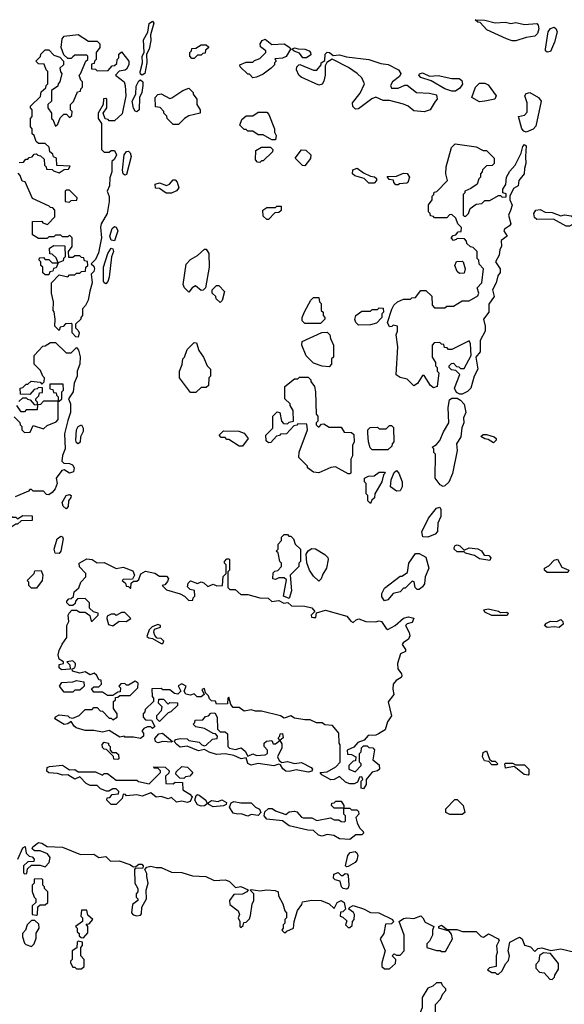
# Model space of a CAD drawing. Extents: x 2640764 to 2777785, y 718840 to 815082.
# Tile 75 of 148: x 2722757 to 2725905, y 772976 to 778665. Entities that reach past the tile are written whole.
import ezdxf

# ---------------------------------------------------------------- set-up
doc = ezdxf.new("R2010")
doc.units = 0

msp = doc.modelspace()

# ---------------------------------------------------------------- linework, layer by layer
at = {"layer": '0CON10XD'}
for points in [[(2723465, 778344), (2723455, 778350), (2723453.2, 778363.2), (2723467.5, 778415), (2723464.4, 778455), (2723476.2, 778475), (2723471.7, 778548.3), (2723497.7, 778592.3), (2723505, 778643.8), (2723525, 778656), (2723532.9, 778645), (2723512.3, 778577.7), (2723514.5, 778544.5), (2723505.6, 778495), (2723490, 778465), (2723492.5, 778415), (2723479.4, 778355), (2723465, 778344)], [(2725625, 778543.3), (2725603.6, 778543.6), (2725570, 778555), (2725456.4, 778606.4), (2725418.3, 778648.3), (2725405, 778650), (2725390, 778665), (2725445, 778662.5), (2725505, 778646.2), (2725565, 778651.2), (2725595, 778642.5), (2725625, 778648.8), (2725675, 778637.5), (2725745, 778642.5), (2725753.6, 778633.6), (2725757.7, 778612.3), (2725748.8, 778585), (2725735, 778570), (2725685, 778562.5), (2725625, 778543.3)], [(2725805, 778477.1), (2725795.8, 778485), (2725795.7, 778495), (2725811.1, 778595), (2725825.4, 778614.6), (2725845, 778621.1), (2725855.6, 778615), (2725862.5, 778595), (2725847.9, 778535), (2725825, 778480.6), (2725805, 778477.1)], [(2722755, 777840), (2722778.3, 777841.7), (2722791.7, 777858.3), (2722805, 777860), (2722811.7, 777868.3), (2722828.3, 777871.7), (2722841.7, 777888.3), (2722855, 777890), (2722861.7, 777881.7), (2722878.3, 777878.3), (2722898.3, 777858.3), (2722900, 777825), (2722910, 777815), (2722911.7, 777801.7), (2722945, 777800), (2722951.7, 777791.7), (2722985, 777780), (2723015, 777800), (2723038.3, 777801.7), (2723048.3, 777818.3), (2722971.7, 777821.7), (2722970, 777865), (2722951.7, 777871.7), (2722948.3, 777888.3), (2722931.7, 777901.7), (2722928.3, 777928.3), (2722905, 777950), (2722865, 777950), (2722851.7, 777961.7), (2722840, 777995), (2722830, 778005), (2722830, 778035), (2722820, 778045), (2722820, 778095), (2722830, 778105), (2722830, 778145), (2722820, 778155), (2722820, 778165), (2722878.3, 778221.7), (2722881.7, 778248.3), (2722908.3, 778271.7), (2722910, 778285), (2722920, 778295), (2722920, 778365), (2722910, 778375), (2722898.3, 778408.3), (2722865, 778410), (2722850, 778425), (2722878.3, 778451.7), (2722880, 778465), (2722905, 778490), (2722925, 778490), (2722955, 778460), (2722988.3, 778448.3), (2723010, 778425), (2723010, 778405), (2722990, 778385), (2722993, 778363), (2723000, 778355), (2722990, 778305), (2722980, 778295), (2722978.3, 778281.7), (2722940, 778255), (2722940, 778195), (2722920, 778175), (2722920, 778155), (2722940, 778125), (2722940, 778095), (2722948.3, 778088.3), (2722965, 778050), (2722978.3, 778061.7), (2722991.7, 778098.3), (2723011.7, 778118.3), (2723028.3, 778118.3), (2723045, 778100), (2723058.3, 778111.7), (2723060, 778135), (2723050, 778145), (2723050, 778175), (2723068.3, 778191.7), (2723091.7, 778248.3), (2723108.3, 778251.7), (2723110, 778265), (2723120, 778275), (2723120, 778305), (2723110, 778315), (2723100, 778345), (2723108.3, 778351.7), (2723140, 778425), (2723150, 778435), (2723150, 778455), (2723145, 778460), (2723075, 778460), (2723065, 778450), (2723055, 778440), (2723035, 778440), (2723011.7, 778461.7), (2722997.5, 778505), (2723002.5, 778555), (2723015, 778570), (2723095, 778580), (2723155, 778540), (2723205, 778540), (2723220, 778525), (2723220, 778505), (2723200, 778475), (2723200, 778435), (2723190, 778425), (2723188.3, 778411.7), (2723171.7, 778408.3), (2723171.7, 778381.7), (2723195, 778380), (2723205, 778370), (2723268.3, 778371.7), (2723291.7, 778398.3), (2723305, 778400), (2723318.3, 778411.7), (2723320, 778435), (2723330, 778445), (2723330, 778465), (2723345, 778480), (2723387.5, 778425), (2723387.5, 778405), (2723375, 778380), (2723367, 778373), (2723331.7, 778368.3), (2723310, 778345), (2723360, 778305), (2723367.5, 778285), (2723371.2, 778225), (2723348.8, 778121.2), (2723305, 778080), (2723275, 778080), (2723268.3, 778088.3), (2723251.7, 778091.7), (2723240, 778125), (2723260, 778155), (2723260, 778205), (2723255, 778210), (2723241.7, 778208.3), (2723240, 778175), (2723210, 778125), (2723210, 778095), (2723230, 778065), (2723230, 777915), (2723245, 777900), (2723275, 777900), (2723285, 777910), (2723305, 777910), (2723316.2, 777885), (2723305, 777860), (2723290, 777845), (2723290, 777785), (2723278.3, 777751.7), (2723276.7, 777705), (2723262.5, 777675), (2723273.3, 777643.3), (2723274, 777615), (2723263.3, 777545), (2723227.5, 777485), (2723223.6, 777466.4), (2723230, 777405), (2723213, 777317), (2723195, 777280), (2723170, 777255), (2723185, 777240), (2723190, 777225), (2723185, 777210), (2723170, 777195), (2723176.2, 777145), (2723163, 777097), (2723152.5, 777045), (2723137, 777013), (2723120, 776995), (2723120, 776955), (2723110, 776945), (2723110, 776935), (2723080, 776905), (2723080, 776885), (2723095, 776870), (2723100, 776855), (2723095, 776830)], [(2723765, 778440), (2723751.7, 778441.7), (2723740, 778455), (2723740, 778475), (2723750, 778485), (2723751.7, 778498.3), (2723775, 778500), (2723805, 778520), (2723835, 778520), (2723848.3, 778508.3), (2723848.3, 778501.7), (2723831.7, 778488.3), (2723828.3, 778471.7), (2723815, 778470), (2723805, 778460), (2723785, 778460), (2723765, 778440)], [(2724105, 778330), (2724085, 778350), (2724075, 778350), (2724031.7, 778391.7), (2724030, 778405), (2724065, 778420), (2724105, 778420), (2724115, 778430), (2724145, 778440), (2724180, 778475), (2724180, 778485), (2724148.8, 778508.8), (2724146.7, 778525), (2724157.8, 778545), (2724175, 778552.9), (2724215, 778522), (2724285, 778524.7), (2724317.5, 778505), (2724322.5, 778495), (2724298, 778452), (2724275, 778442.5), (2724231.7, 778438.3), (2724240, 778425), (2724230, 778415), (2724230, 778405), (2724210, 778385), (2724165, 778350), (2724125, 778332.5), (2724105, 778330)], [(2724415, 778443.8), (2724393.8, 778443.8), (2724375, 778472.5), (2724343, 778483), (2724330, 778495), (2724345, 778502.5), (2724365.8, 778495.8), (2724404.4, 778495.6), (2724430, 778485), (2724438.6, 778475), (2724438.9, 778461.1), (2724415, 778443.8)], [(2725095, 778133.3), (2725035, 778137.5), (2725002.5, 778165), (2724975, 778177.5), (2724895, 778197.5), (2724858.3, 778198.3), (2724815, 778216.7), (2724792.7, 778207.3), (2724715, 778150), (2724698.3, 778148.3), (2724683.3, 778163.3), (2724680, 778185), (2724725, 778240), (2724750, 778295), (2724735, 778330), (2724707.5, 778355), (2724658.3, 778388.3), (2724563, 778437), (2724531.7, 778418.3), (2724522.5, 778397.5), (2724522.5, 778345), (2724515, 778310), (2724505, 778292.5), (2724485, 778287.5), (2724383, 778333), (2724370, 778345), (2724357.5, 778375), (2724358.3, 778391.7), (2724370, 778405), (2724377, 778407), (2724455, 778372.5), (2724475, 778372.5), (2724500, 778405), (2724500, 778415), (2724520, 778430), (2724522.2, 778465), (2724535, 778476.4), (2724548, 778475), (2724568.8, 778458.8), (2724605, 778462.5), (2724645, 778449.5), (2724775, 778434.7), (2724845, 778411.8), (2724885.9, 778405.9), (2724945.9, 778375.9), (2724960, 778355), (2724952.7, 778337.3), (2724912.5, 778305), (2724900, 778285), (2724905, 778270), (2724945, 778270), (2724983, 778287), (2724997, 778287), (2725050, 778245), (2725125, 778240), (2725165, 778230), (2725170, 778205), (2725158.3, 778191.7), (2725130, 778145), (2725095, 778133.3)], [(2725255, 778251.2), (2725215, 778266), (2725135, 778311.4), (2725075, 778331.1), (2725064.3, 778345), (2725067.5, 778352.5), (2725085, 778357.3), (2725125, 778338.5), (2725175, 778342.9), (2725255, 778325.3), (2725297.1, 778325), (2725313.1, 778313.1), (2725316.9, 778293.1), (2725300.6, 778269.4), (2725275, 778252), (2725255, 778251.2)], [(2723435, 778132.9), (2723425, 778135.8), (2723414.6, 778154.6), (2723407.8, 778195), (2723428.1, 778235), (2723430, 778280), (2723445, 778312), (2723455, 778318), (2723468.9, 778305), (2723469.6, 778285), (2723463.6, 778245), (2723448.9, 778215), (2723446.7, 778145), (2723435, 778132.9)], [(2725415, 778190), (2725370, 778215), (2725391.4, 778275), (2725415, 778297.3), (2725445, 778298.5), (2725465, 778288.5), (2725511.2, 778225), (2725503.3, 778206.7), (2725445, 778193.8), (2725415, 778190)], [(2723675, 778060), (2723645, 778060), (2723610, 778095), (2723607, 778107), (2723590, 778125), (2723590, 778135), (2723568.3, 778158.3), (2723541.7, 778161.7), (2723540, 778215), (2723555, 778232.5), (2723575, 778237.5), (2723625, 778210), (2723637, 778213), (2723700, 778255), (2723735, 778270), (2723760, 778245), (2723760, 778235), (2723780, 778205), (2723780, 778175), (2723800, 778145), (2723800, 778125), (2723735, 778110), (2723710, 778095), (2723675, 778060)], [(2725685, 778014.3), (2725670.6, 778020.6), (2725660, 778035), (2725640, 778105), (2725675, 778113.8), (2725689.1, 778130.9), (2725690.8, 778185), (2725677.1, 778225), (2725685, 778239.4), (2725705, 778243.5), (2725756.1, 778216.1), (2725770, 778195), (2725740.2, 778049.8), (2725725, 778032.9), (2725685, 778014.3)], [(2724235, 777970), (2724215, 777970), (2724165, 778000), (2724135, 778000), (2724105, 778020), (2724075, 778020), (2724065, 778030), (2724055, 778030), (2724030, 778055), (2724041.7, 778088.3), (2724065, 778110), (2724105, 778110), (2724135, 778130), (2724185, 778130), (2724197, 778117), (2724230, 778035), (2724230, 778015), (2724240, 777995), (2724235, 777970)], [(2725300.7, 776500.7), (2725281.7, 776511.7), (2725270, 776535), (2725300, 776615), (2725278.3, 776638.3), (2725251.7, 776641.7), (2725240, 776655), (2725240, 776665), (2725251.7, 776678.3), (2725265, 776680), (2725281.7, 776661.7), (2725295, 776660), (2725305, 776650), (2725325, 776650), (2725366, 776725), (2725363, 776793), (2725355, 776810), (2725255, 776760), (2725235, 776760), (2725228.3, 776768.3), (2725211.7, 776771.7), (2725208.3, 776788.3), (2725195, 776790), (2725185, 776800), (2725151.7, 776798.3), (2725140, 776785), (2725140, 776715), (2725160, 776685), (2725160, 776665), (2725170, 776655), (2725170, 776635), (2725180, 776625), (2725170, 776545), (2725148.3, 776538.3), (2725130.7, 776550.7), (2725095, 776610), (2725085, 776610), (2725056.4, 776563.6), (2725035, 776550), (2724997, 776587), (2724955, 776597.5), (2724933, 776613), (2724942.5, 776775), (2724932.5, 776845), (2724940, 776865), (2724940, 776895), (2724915, 776900), (2724908.3, 776891.7), (2724895, 776890), (2724882.5, 776915), (2724908.3, 776991.7), (2724920, 777015), (2724940, 777035), (2724975, 777050), (2725015, 777050), (2725023, 777057), (2725045, 777060), (2725075, 777100), (2725105, 777100), (2725138.3, 777068.3), (2725140, 777015), (2725155, 777000), (2725215, 777000), (2725225, 777010), (2725265, 777010), (2725315, 777040), (2725355, 777040), (2725405, 777070), (2725410, 777085), (2725400, 777115), (2725427.5, 777145), (2725437.5, 777225), (2725413, 777253), (2725410, 777275), (2725400, 777285), (2725400, 777325), (2725378.3, 777348.3), (2725361.7, 777351.7), (2725341.7, 777371.7), (2725340, 777385), (2725328.3, 777398.3), (2725285, 777400), (2725280, 777395), (2725265, 777390), (2725250, 777405), (2725261.7, 777418.3), (2725278.3, 777421.7), (2725291.7, 777438.3), (2725308.3, 777441.7), (2725310, 777465), (2725290, 777485), (2725278.3, 777518.3), (2725255, 777540), (2725241.7, 777538.3), (2725225, 777520), (2725155, 777520), (2725148.3, 777528.3), (2725131.7, 777531.7), (2725130, 777545), (2725120, 777555), (2725120, 777595), (2725140, 777625), (2725140, 777645), (2725150, 777655), (2725151.7, 777668.3), (2725168.3, 777671.7), (2725230, 777735), (2725220, 777775), (2725222.5, 777815), (2725253, 777927), (2725273, 777947), (2725395, 777930), (2725435, 777910), (2725455, 777910), (2725500, 777865), (2725500, 777835), (2725488.3, 777821.7), (2725455, 777820), (2725431.7, 777798.3), (2725430, 777785), (2725420, 777775), (2725420, 777755), (2725410, 777745), (2725400, 777715), (2725365, 777690), (2725330, 777675), (2725330, 777665), (2725320, 777655), (2725320, 777535), (2725325, 777530), (2725335, 777530), (2725350, 777545), (2725360, 777575), (2725395, 777600), (2725427, 777603), (2725445, 777620), (2725475, 777620), (2725525, 777650), (2725535, 777650), (2725545, 777640), (2725568.3, 777641.7), (2725568.3, 777658.3), (2725550, 777665), (2725550, 777685), (2725567, 777713), (2725570, 777755), (2725589.3, 777790.7), (2725620.8, 777825), (2725655.8, 777894.2), (2725665, 777932.5), (2725675, 777943.3), (2725685, 777936.7), (2725679.4, 777875), (2725682.9, 777835), (2725673.6, 777805), (2725672.5, 777775), (2725642.5, 777735), (2725638.8, 777705), (2725611.2, 777688.8), (2725590, 777645), (2725590, 777625), (2725603.2, 777593.2), (2725593, 777563), (2725582.5, 777535), (2725594.6, 777485), (2725587, 777473), (2725558, 777455), (2725556, 777445), (2725574.2, 777415), (2725540, 777390), (2725542.5, 777355), (2725532.5, 777337.5), (2725527.8, 777305), (2725506.7, 777265), (2725533.8, 777225), (2725534.6, 777205), (2725520.9, 777185), (2725510, 777145), (2725488.9, 777105), (2725499.2, 777065), (2725468.6, 777021.4), (2725468.8, 776975), (2725436.9, 776935), (2725446.9, 776895), (2725446.4, 776865), (2725417.7, 776812.3), (2725417.8, 776745), (2725392.9, 776715), (2725404, 776645), (2725383.4, 776605), (2725365, 776535.6), (2725345, 776516.4), (2725315, 776502), (2725300.7, 776500.7)], [(2723365, 777767.5), (2723355, 777773.8), (2723351.9, 777795), (2723361.4, 777885), (2723375, 777904.2), (2723385, 777906.2), (2723396.3, 777896.3), (2723400.5, 777875), (2723375, 777771.2), (2723365, 777767.5)], [(2724145, 777840), (2724131.7, 777841.7), (2724120, 777855), (2724121.7, 777908.3), (2724155, 777927.5), (2724207.5, 777927.5), (2724220, 777915), (2724218.3, 777901.7), (2724165, 777850), (2724155, 777850), (2724145, 777840)], [(2724405, 777820), (2724391.7, 777821.7), (2724350, 777865), (2724385, 777912.5), (2724411.7, 777911.7), (2724440, 777885), (2724437, 777863), (2724405, 777820)], [(2723095, 776830), (2723081.7, 776831.7), (2723060, 776855), (2723060, 776905), (2723055, 776910), (2723021.7, 776908.3), (2723008.3, 776891.7), (2722991.7, 776888.3), (2722985, 776870), (2722960, 776895), (2722962.5, 776935), (2722957, 776977), (2722950, 776985), (2722952.5, 777035), (2722940, 777085), (2722940, 777145), (2722985, 777190), (2723035, 777180), (2723045, 777190), (2723075, 777190), (2723085, 777200), (2723105, 777200), (2723115, 777210), (2723138.3, 777211.7), (2723140, 777235), (2723150, 777245), (2723148.3, 777268.3), (2723131.7, 777271.7), (2723128.3, 777288.3), (2723115, 777290), (2723105, 777300), (2723075, 777300), (2723065, 777290), (2723041.7, 777291.7), (2723040, 777325), (2723060, 777355), (2723060, 777405), (2723045, 777420), (2723035, 777410), (2723005, 777410), (2722995, 777420), (2722965, 777420), (2722955, 777410), (2722925, 777410), (2722915, 777400), (2722865, 777400), (2722831.7, 777421.7), (2722831.7, 777498.3), (2722885, 777500), (2722891.7, 777491.7), (2722918.3, 777481.7), (2722960, 777525), (2722960, 777565), (2722948.3, 777578.3), (2722935, 777580), (2722928.3, 777588.3), (2722831.7, 777631.7), (2722788.3, 777728.3), (2722771.7, 777731.7), (2722760, 777765), (2722748.3, 777778.3)], [(2724805, 777720), (2724775, 777720), (2724748.3, 777748.3), (2724693, 777763), (2724680, 777775), (2724681.7, 777798.3), (2724707, 777807), (2724745, 777780), (2724785, 777760), (2724807, 777757), (2724818.3, 777748.3), (2724820, 777735), (2724805, 777720)], [(2724945, 777710), (2724931.7, 777711.7), (2724920, 777725), (2724918.3, 777738.3), (2724891.7, 777741.7), (2724881.7, 777758.3), (2724935, 777760), (2724975, 777777.5), (2724996.4, 777776.4), (2725010, 777755), (2725000, 777725), (2724995, 777720), (2724953, 777717), (2724945, 777710)], [(2723635, 777662.5), (2723603, 777663), (2723565, 777690), (2723541.7, 777691.7), (2723540, 777715), (2723565, 777722.5), (2723605, 777707.5), (2723622.5, 777715), (2723645, 777740), (2723655, 777740), (2723667, 777727), (2723677, 777693), (2723663, 777677), (2723635, 777662.5)], [(2723045, 777610), (2723055, 777620), (2723088.3, 777621.7), (2723090, 777635), (2723045, 777680), (2723025, 777680), (2723020, 777675), (2723020, 777615), (2723045, 777610)], [(2724195, 777510), (2724185, 777510), (2724165, 777530), (2724162.5, 777565), (2724185, 777580), (2724235, 777580), (2724243, 777587), (2724268.3, 777588.3), (2724268.3, 777561.7), (2724255, 777550), (2724231.7, 777548.3), (2724195, 777510)], [(2726015, 777460), (2725995, 777460), (2725990, 777475), (2725975, 777490), (2725965, 777490), (2725935, 777472.5), (2725915, 777472.5), (2725841.7, 777511.7), (2725745, 777510), (2725733, 777523), (2725727.5, 777545), (2725740, 777565), (2725765, 777567.5), (2725793, 777553), (2725835, 777550), (2725885, 777532.5), (2725905, 777537.5), (2725945, 777532.5), (2725978.3, 777508.3), (2726005, 777507.5), (2726019.3, 777499.3), (2726027.5, 777475), (2726015, 777460)], [(2723305, 777387.5), (2723285, 777392), (2723277.8, 777415), (2723291.1, 777458.9), (2723305, 777470), (2723315.5, 777465.5), (2723324.4, 777445), (2723305, 777387.5)], [(2722925, 777190), (2722905, 777190), (2722891.7, 777201.7), (2722890, 777235), (2722880, 777245), (2722880, 777265), (2722870, 777275), (2722871.7, 777288.3), (2722895, 777290), (2722905, 777280), (2722925, 777280), (2722945, 777260), (2722980, 777260), (2722968.3, 777288.3), (2722945, 777310), (2722931.7, 777311.7), (2722930, 777345), (2722955, 777360), (2723018.3, 777358.3), (2723020, 777295), (2723010, 777285), (2723008.3, 777271.7), (2722980, 777260), (2722968.3, 777231.7), (2722951.7, 777228.3), (2722948.3, 777211.7), (2722931.7, 777208.3), (2722925, 777190)], [(2723255, 777138.8), (2723245, 777143.8), (2723241.9, 777155), (2723242.2, 777235), (2723267.1, 777315), (2723285, 777344), (2723295, 777341.2), (2723299.4, 777325), (2723288.6, 777295), (2723275, 777177.5), (2723267.2, 777152.8), (2723255, 777138.8)], [(2723735, 777090), (2723710, 777115), (2723702.5, 777135), (2723718.3, 777251.7), (2723745, 777280), (2723785, 777302.5), (2723825, 777340), (2723835, 777340), (2723850, 777315), (2723852.5, 777235), (2723830, 777115), (2723818.3, 777101.7), (2723805, 777100), (2723773, 777127), (2723753.6, 777116.4), (2723735, 777090)], [(2725298.3, 777198.3), (2725285, 777210), (2725272.5, 777245), (2725281.7, 777268.3), (2725315, 777270), (2725320, 777265), (2725332.5, 777225), (2725325, 777200), (2725298.3, 777198.3)], [(2723915, 777030), (2723891.7, 777051.7), (2723890, 777065), (2723870, 777085), (2723870, 777105), (2723895, 777130), (2723908.3, 777128.3), (2723940, 777095), (2723927, 777043), (2723915, 777030)], [(2724495, 776910), (2724405, 776910), (2724390, 776925), (2724390, 776945), (2724403, 776977), (2724440, 777045), (2724455, 777060), (2724485, 777060), (2724490, 777035), (2724500, 777025), (2724500, 776985), (2724510, 776975), (2724510, 776955), (2724520, 776945), (2724520, 776935), (2724495, 776910)], [(2724715, 776900), (2724700, 776915), (2724693, 776933), (2724700, 776955), (2724735, 776980), (2724785, 776980), (2724795, 776990), (2724825, 776990), (2724835, 777000), (2724858.3, 776998.3), (2724860, 776975), (2724850, 776965), (2724850, 776945), (2724818.3, 776911.7), (2724785, 776902.5), (2724715, 776900)], [(2724545, 776660), (2724505, 776662.5), (2724455, 776680), (2724413, 776723), (2724387.5, 776785), (2724390, 776805), (2724503, 776857), (2724535, 776860), (2724550, 776845), (2724553, 776823), (2724570, 776785), (2724570, 776715), (2724560, 776705), (2724560, 776675), (2724545, 776660)], [(2722751.7, 776458.3), (2722775, 776480), (2722795, 776480), (2722801.7, 776471.7), (2722818.3, 776468.3), (2722841.7, 776441.7), (2722860, 776440), (2722860, 776455), (2722850, 776465), (2722850, 776475), (2722868.3, 776491.7), (2722871.7, 776508.3), (2722888.3, 776511.7), (2722888.3, 776538.3), (2722865, 776540), (2722858.3, 776531.7), (2722841.7, 776528.3), (2722815, 776500), (2722761.7, 776501.7), (2722760, 776535), (2722775, 776540), (2722795, 776560), (2722805, 776560), (2722823, 776577), (2722875, 776570), (2722885, 776560), (2722898.3, 776571.7), (2722900, 776595), (2722890, 776605), (2722878.3, 776638.3), (2722840, 776675), (2722840, 776725), (2722891.7, 776778.3), (2722905, 776780), (2722935, 776800), (2722965, 776800), (2723025, 776740), (2723055, 776740), (2723085, 776770), (2723097.5, 776755), (2723107.3, 776717.3), (2723104, 776675), (2723088.8, 776635), (2723088.8, 776605), (2723072.5, 776565), (2723066.7, 776515), (2723040, 776475), (2723050, 776445), (2723050, 776395), (2723035, 776350), (2723017, 776273), (2723020, 776185), (2723003.6, 776146.4), (2723000, 776115), (2723012, 776102), (2723045, 776100.5), (2723063, 776093), (2723071.2, 776075), (2723067.3, 776052.7), (2723045, 776044.4), (2723015, 776063.8), (2723000.5, 776059.5), (2722967.5, 776015), (2722973.3, 775985), (2722962.5, 775955), (2722945, 775932.5), (2722925, 775920), (2722911.7, 775921.7), (2722895, 775940), (2722835, 775940), (2722825, 775950), (2722815, 775950), (2722808.3, 775941.7), (2722731.7, 775908.3)], [(2723775, 776510), (2723745, 776510), (2723680, 776595), (2723680, 776635), (2723697, 776673), (2723700, 776705), (2723710, 776715), (2723725, 776760), (2723765, 776800), (2723778.3, 776798.3), (2723793, 776753), (2723820, 776715), (2723840, 776665), (2723860, 776645), (2723860, 776605), (2723850, 776595), (2723848.3, 776551.7), (2723835, 776540), (2723805, 776540), (2723775, 776510)], [(2724665, 776040), (2724655, 776040), (2724581.7, 776081.7), (2724555, 776077.5), (2724485, 776047.5), (2724455, 776050), (2724420, 776075), (2724420, 776085), (2724370, 776135), (2724373, 776167), (2724420, 776295), (2724417, 776327), (2724365, 776330), (2724358.3, 776321.7), (2724341.7, 776318.3), (2724298.3, 776271.7), (2724265, 776270), (2724258.3, 776261.7), (2724241.7, 776258.3), (2724208.3, 776221.7), (2724195, 776220), (2724181.7, 776231.7), (2724180, 776265), (2724220, 776305), (2724220, 776375), (2724245, 776400), (2724260, 776395), (2724270, 776345), (2724281.7, 776331.7), (2724305, 776330), (2724315, 776340), (2724340, 776345), (2724337, 776407), (2724320, 776435), (2724320, 776445), (2724290, 776475), (2724290, 776545), (2724345, 776590), (2724365, 776590), (2724375, 776600), (2724425, 776600), (2724440, 776585), (2724440, 776575), (2724460, 776545), (2724467.5, 776515), (2724470, 776385), (2724480, 776375), (2724480, 776345), (2724470, 776335), (2724470, 776325), (2724481.7, 776311.7), (2724488.3, 776311.7), (2724501.7, 776328.3), (2724515, 776330), (2724545, 776310), (2724615, 776310), (2724631.7, 776281.7), (2724675, 776280), (2724688.3, 776268.3), (2724690, 776225), (2724680, 776205), (2724680, 776145), (2724670, 776125), (2724670, 776045), (2724665, 776040)], [(2722985, 776460), (2723000, 776475), (2723000, 776515), (2723010, 776525), (2723008.3, 776558.3), (2722931.7, 776558.3), (2722931.7, 776531.7), (2722948.3, 776528.3), (2722951.7, 776511.7), (2722968.3, 776508.3), (2722970, 776495), (2722980, 776485), (2722980, 776460), (2722985, 776460)], [(2722725, 776370), (2722758.3, 776338.3), (2722760, 776325), (2722770, 776315), (2722770, 776295), (2722785, 776280), (2722818.3, 776281.7), (2722835, 776320), (2722895, 776300), (2722915, 776320), (2722968.3, 776341.7), (2722980, 776355), (2722980, 776460), (2722895, 776460), (2722878.3, 776441.7), (2722860, 776440), (2722858.3, 776411.7), (2722795, 776410), (2722785, 776400), (2722765, 776400), (2722740, 776435)], [(2725205, 775968), (2725186.9, 775976.9), (2725157.5, 776015), (2725160, 776155), (2725150, 776165), (2725150, 776185), (2725140, 776195), (2725165, 776210), (2725186.1, 776233.9), (2725206.4, 776283.6), (2725237.5, 776335), (2725232.5, 776425), (2725241.2, 776468.8), (2725255, 776477.5), (2725285, 776477.5), (2725305, 776466.7), (2725325, 776443.8), (2725335.4, 776394.6), (2725322.5, 776365), (2725323.5, 776335), (2725313.2, 776306.8), (2725307.5, 776255), (2725282.2, 776215), (2725286.1, 776175), (2725257.8, 776042.3), (2725236.4, 775993.6), (2725215, 775970.8), (2725205, 775968)], [(2723095, 776213.8), (2723085, 776220), (2723080.6, 776235), (2723085.5, 776295), (2723095, 776314.3), (2723115, 776324), (2723124.4, 776305), (2723123.6, 776285), (2723108.9, 776255), (2723106.7, 776223.3), (2723095, 776213.8)], [(2724045, 776200), (2724025, 776200), (2723965, 776240), (2723955, 776240), (2723945, 776250), (2723921.7, 776251.7), (2723910, 776265), (2723935, 776290), (2724023, 776287), (2724055, 776276.7), (2724076.7, 776245), (2724045, 776200)], [(2724885, 776180), (2724795, 776180), (2724781.7, 776191.7), (2724772.5, 776225), (2724770, 776275), (2724770, 776295), (2724781.7, 776308.3), (2724825, 776310), (2724835, 776300), (2724875, 776300), (2724895, 776320), (2724905, 776320), (2724918.3, 776308.3), (2724920, 776225), (2724910, 776215), (2724908.3, 776201.7), (2724885, 776180)], [(2725495, 776220), (2725465, 776240), (2725445, 776242.5), (2725423, 776257), (2725435, 776267.5), (2725455, 776267.5), (2725500, 776255), (2725510, 776245), (2725510, 776235), (2725495, 776220)], [(2724935, 775940), (2724900, 775965), (2724903, 776007), (2724921.7, 776048.3), (2724935, 776060), (2724947.5, 776045), (2724966.7, 775995), (2724967.5, 775965), (2724955, 775942.5), (2724935, 775940)], [(2724785, 775870), (2724770, 775885), (2724770, 775915), (2724760, 775925), (2724760, 775985), (2724750, 775995), (2724750, 776015), (2724773, 776027), (2724805, 776030), (2724835, 776050), (2724865, 776050), (2724870, 776045), (2724860, 776035), (2724850, 775995), (2724810, 775925), (2724808.3, 775901.7), (2724791.7, 775888.3), (2724785, 775870)], [(2723025, 775838.8), (2723009.2, 775855), (2723003.3, 775875), (2723026.2, 775915), (2723045, 775922), (2723053.8, 775915), (2723052, 775905), (2723039.2, 775885), (2723038.2, 775851.8), (2723025, 775838.8)], [(2725115, 775674.4), (2725086.1, 775676.1), (2725081.2, 775705), (2725118.8, 775785), (2725165, 775842.5), (2725185, 775849.2), (2725191.1, 775835), (2725191.8, 775795), (2725174.6, 775755), (2725172.5, 775707.5), (2725157.8, 775692.3), (2725115, 775674.4)], [(2722705, 775730), (2722691.7, 775731.7), (2722680, 775745), (2722680, 775785), (2722691.7, 775798.3), (2722705, 775800), (2722715, 775790), (2722735, 775790), (2722745, 775780), (2722775, 775800), (2722828.3, 775798.3), (2722828.3, 775771.7), (2722765, 775770), (2722745, 775750), (2722735, 775750), (2722705, 775730)], [(2722985, 775580), (2722962.2, 775582.2), (2722955.5, 775605), (2722973.1, 775665), (2722995, 775680), (2723005, 775677.5), (2723009.1, 775665), (2722995.5, 775595), (2722985, 775580)], [(2724315, 775320), (2724282.5, 775335), (2724298.3, 775428.3), (2724285, 775440), (2724255, 775440), (2724235, 775430), (2724220, 775435), (2724221.7, 775468.3), (2724231.7, 775478.3), (2724248.3, 775481.7), (2724270, 775505), (2724270, 775525), (2724260, 775535), (2724250, 775585), (2724240, 775595), (2724250, 775605), (2724250, 775635), (2724270, 775655), (2724270, 775675), (2724285, 775690), (2724305, 775690), (2724311.7, 775681.7), (2724325, 775680), (2724340, 775665), (2724350, 775635), (2724380, 775605), (2724380, 775535), (2724370, 775525), (2724370, 775505), (2724320, 775455), (2724327.5, 775365), (2724315, 775320)], [(2724485, 775420), (2724455, 775450), (2724432.5, 775485), (2724417, 775527), (2724413, 775577), (2724423.6, 775596.4), (2724445, 775610), (2724467, 775607), (2724520, 775575), (2724537, 775557), (2724540, 775545), (2724530, 775495), (2724508.3, 775461.7), (2724500, 775435), (2724485, 775420)], [(2725475, 775540), (2725415, 775550), (2725385, 775570), (2725333, 775583), (2725325, 775590), (2725285, 775590), (2725267.5, 775605), (2725267.5, 775615), (2725273.6, 775626.4), (2725285, 775630), (2725300, 775625), (2725325, 775600), (2725355, 775612.5), (2725405, 775607.5), (2725426.4, 775596.4), (2725441.7, 775571.7), (2725468.3, 775568.3), (2725480, 775555), (2725475, 775540)], [(2724745, 774220), (2724730, 774225), (2724730, 774265), (2724740, 774275), (2724735, 774290), (2724721.7, 774288.3), (2724710, 774260), (2724689.3, 774250.7), (2724665, 774250), (2724639.5, 774259.5), (2724605, 774292.5), (2724574.3, 774275.7), (2724555, 774272.5), (2724502.7, 774302.7), (2724493.3, 774315), (2724535, 774320), (2724585, 774347.5), (2724610, 774375), (2724610, 774475), (2724602.5, 774485), (2724601.7, 774541.7), (2724565, 774586.7), (2724520, 774590), (2724505, 774602.5), (2724473, 774603), (2724435, 774620), (2724405, 774618.8), (2724345, 774630), (2724325, 774642.5), (2724285, 774630), (2724265, 774642.5), (2724155, 774668.8), (2724119.3, 774669.3), (2724095, 774677.5), (2724055, 774670), (2724025, 774690), (2723991.7, 774691.7), (2723977.5, 774707.5), (2723965, 774750), (2723960, 774745), (2723958.3, 774711.7), (2723895, 774710), (2723888.3, 774728.3), (2723865, 774730), (2723855, 774740), (2723847.5, 774757.5), (2723830, 774775), (2723825, 774800), (2723810, 774795), (2723822.5, 774765), (2723805, 774752.5), (2723783, 774753), (2723765, 774770), (2723745, 774762.5), (2723717, 774767), (2723707.5, 774785), (2723720, 774815), (2723695, 774826.7), (2723673.8, 774816.2), (2723687.5, 774785), (2723671.7, 774768.3), (2723651.2, 774771.2), (2723625, 774792.5), (2723585, 774792.5), (2723575, 774800), (2723521.7, 774798.3), (2723522.5, 774755), (2723530, 774745), (2723530, 774725), (2723481.7, 774678.3), (2723480, 774665), (2723470, 774655), (2723470, 774635), (2723485, 774620), (2723518.3, 774618.3), (2723538.3, 774581.7), (2723525, 774570), (2723515, 774580), (2723495, 774580), (2723475, 774570), (2723462.5, 774555), (2723471.7, 774541.7), (2723472.5, 774525), (2723455, 774512.5), (2723415, 774520), (2723365, 774520), (2723360, 774525), (2723335, 774520), (2723275, 774557.5), (2723235, 774547.5), (2723185, 774557.5), (2723135, 774557.5), (2723083.9, 774573.9), (2723072, 774582), (2723055, 774610), (2723035, 774596.7), (2723015, 774593.3), (2722960, 774625), (2722963.6, 774636.4), (2722985, 774647.5), (2723035, 774642.5), (2723045, 774632.5), (2723065, 774630), (2723100, 774645), (2723135, 774680), (2723175, 774680), (2723185, 774690), (2723205, 774690), (2723221.7, 774671.7), (2723235, 774670), (2723275, 774630), (2723285, 774630), (2723295, 774620), (2723320, 774635), (2723320, 774655), (2723300, 774685), (2723300, 774725), (2723310, 774735), (2723311.7, 774748.3), (2723325, 774750), (2723335, 774760), (2723395, 774760), (2723440, 774805), (2723441.7, 774831.7), (2723425, 774842.5), (2723385, 774820), (2723375, 774820), (2723365, 774830), (2723341.7, 774828.3), (2723330, 774815), (2723340, 774805), (2723338.3, 774781.7), (2723325, 774780), (2723295, 774760), (2723265, 774760), (2723235, 774780), (2723185, 774780), (2723171.7, 774798.3), (2723185, 774810), (2723215, 774810), (2723230, 774825), (2723228.3, 774848.3), (2723215, 774850), (2723202.5, 774875), (2723188.3, 774888.3), (2723165, 774880), (2723135, 774897.5), (2723105, 774890), (2723061.7, 774901.7), (2723060, 774915), (2723075, 774920), (2723080, 774935), (2723080, 774945), (2723065, 774960), (2723030, 774955), (2723047, 774937), (2723048.3, 774911.7), (2722998.3, 774908.3), (2722985, 774920), (2722985, 774940), (2723010, 774945), (2723010, 774955), (2722985, 774970), (2722980, 774995), (2722985, 775020), (2723003.3, 775056.7), (2723030, 775095), (2723030, 775165), (2723041.7, 775188.3), (2723037.5, 775225), (2723042.5, 775235), (2723057.5, 775252.5), (2723065, 775253.3), (2723085, 775252.5), (2723105, 775242.5), (2723135, 775242.5), (2723163.3, 775223.3), (2723170, 775190), (2723175, 775190), (2723210, 775225), (2723210, 775235), (2723183, 775243), (2723160, 775265), (2723160, 775295), (2723135, 775320), (2723091.7, 775318.3), (2723080, 775305), (2723078.3, 775291.7), (2723065, 775280), (2723045, 775280), (2723030, 775295), (2723030, 775305), (2723041.7, 775318.3), (2723055, 775320), (2723068.3, 775331.7), (2723071.7, 775358.3), (2723098.3, 775381.7), (2723110, 775415), (2723140, 775445), (2723140, 775465), (2723103, 775503), (2723100, 775525), (2723145, 775550), (2723175.8, 775545.8), (2723205, 775527.5), (2723245, 775528.8), (2723315, 775493.3), (2723355, 775501.2), (2723410.5, 775480.5), (2723420, 775455), (2723408.3, 775431.7), (2723355, 775430), (2723350, 775425), (2723368.3, 775408.3), (2723371.7, 775391.7), (2723385, 775390), (2723395, 775380), (2723400, 775380), (2723401.7, 775408.3), (2723415, 775420), (2723435, 775420), (2723445, 775430), (2723457, 775463), (2723485, 775478.8), (2723537.3, 775467.3), (2723565, 775450), (2723605, 775450), (2723616.4, 775436.4), (2723611.7, 775418.3), (2723595, 775400), (2723580, 775395), (2723605, 775370), (2723685, 775347.5), (2723710, 775335), (2723735, 775310), (2723758.3, 775311.7), (2723760, 775325), (2723770, 775335), (2723766.4, 775366.4), (2723742.5, 775372.5), (2723727.7, 775387.7), (2723730.5, 775409.5), (2723745, 775423.3), (2723785, 775407.5), (2723805, 775416.7), (2723821.7, 775411.7), (2723845, 775390), (2723875, 775402.5), (2723897, 775393), (2723930, 775395), (2723933, 775447), (2723950, 775465), (2723950, 775515), (2723940, 775525), (2723940, 775535), (2723955, 775550), (2723965, 775550), (2723970, 775545), (2723970, 775485), (2723960, 775475), (2723960, 775385), (2723971.7, 775371.7), (2724001.7, 775371.7), (2724035, 775343.3), (2724075, 775344), (2724145, 775324.2), (2724192.3, 775322.3), (2724215, 775303.8), (2724255, 775308.8), (2724284.1, 775294.1), (2724307.5, 775297.5), (2724328.3, 775278.3), (2724405, 775276.7), (2724446, 775266), (2724462.5, 775245), (2724442.5, 775225), (2724443.6, 775213.6), (2724455, 775210), (2724468.3, 775211.7), (2724472.5, 775237.5), (2724525, 775253.8), (2724648.6, 775218.6), (2724670.5, 775190.5), (2724685, 775182.5), (2724701.7, 775198.3), (2724717.3, 775202.7), (2724757.7, 775187.7), (2724814.1, 775185.9), (2724835, 775191.2), (2724847.3, 775187.3), (2724875, 775146.7), (2724885, 775141.2), (2724927.5, 775165), (2724975, 775206.7), (2725005, 775214), (2725035, 775207.5), (2725025, 775182.5), (2724996, 775174), (2724986.7, 775165), (2725008.5, 775125), (2725012.7, 775105), (2725004.2, 775085), (2724972.5, 775065), (2724966.7, 775055), (2724986, 775025), (2724986.2, 775015), (2724958.3, 775001.7), (2724940, 774945), (2724942, 774915), (2724964.5, 774885), (2724966.5, 774873.5), (2724962.2, 774865), (2724932.8, 774847.2), (2724916, 774825), (2724913.6, 774796.4), (2724920, 774765), (2724887.3, 774722.7), (2724905, 774642.5), (2724882.5, 774607.5), (2724868.8, 774561.2), (2724831.7, 774538.3), (2724815, 774530), (2724771.7, 774528.3), (2724748.3, 774501.7), (2724711.7, 774488.3), (2724688.3, 774461.7), (2724650, 774445), (2724651.7, 774421.7), (2724675, 774420), (2724700, 774405), (2724698.3, 774381.7), (2724685, 774380), (2724660, 774355), (2724660, 774335), (2724695, 774320), (2724730, 774355), (2724730, 774365), (2724720, 774375), (2724720, 774425), (2724730, 774435), (2724731.7, 774458.3), (2724745, 774470), (2724765, 774470), (2724775, 774460), (2724798.3, 774458.3), (2724806.7, 774446.7), (2724798.3, 774388.3), (2724835, 774360), (2724836.5, 774335), (2724825, 774324.4), (2724795, 774317.5), (2724783.6, 774306.4), (2724760, 774275), (2724760, 774245), (2724745, 774220)], [(2724865, 775307.5), (2724850.7, 775330.7), (2724850.7, 775349.3), (2724865, 775380), (2724955, 775450), (2724965, 775450), (2724998.3, 775471.7), (2725006.7, 775525), (2725045, 775580), (2725065, 775580), (2725105, 775560), (2725121.8, 775495), (2725100.5, 775445), (2725096, 775405), (2725085, 775387.5), (2725065, 775372.7), (2725053.5, 775373.5), (2725042, 775385), (2725037, 775417), (2725025, 775420), (2724985, 775380), (2724975, 775380), (2724955, 775360), (2724915, 775350), (2724885, 775312.5), (2724865, 775307.5)], [(2725925, 775470), (2725805, 775470), (2725790, 775485), (2725790, 775495), (2725815, 775510), (2725845, 775542.5), (2725865, 775547.5), (2725890.7, 775500.7), (2725930, 775485), (2725925, 775470)], [(2722855, 775380), (2722825, 775380), (2722810, 775395), (2722810, 775415), (2722800, 775425), (2722840, 775465), (2722845, 775480), (2722881.7, 775481.7), (2722890, 775455), (2722886.7, 775425), (2722855, 775380)], [(2723295, 775162.5), (2723331.2, 775188.8), (2723371.7, 775188.3), (2723400, 775205), (2723365, 775240), (2723345, 775240), (2723315, 775222.5), (2723305, 775230), (2723285, 775230), (2723261.7, 775218.3), (2723260, 775205), (2723270, 775170), (2723295, 775162.5)], [(2725575, 775222.5), (2725485, 775222.5), (2725445, 775242.5), (2725440, 775255), (2725465, 775260), (2725525, 775247.5), (2725535, 775240), (2725571.7, 775241.7), (2725580, 775235), (2725575, 775222.5)], [(2723585, 775060), (2723590, 775075), (2723575, 775090), (2723551.7, 775091.7), (2723537.5, 775107.5), (2723533, 775127), (2723536.7, 775143.3), (2723570, 775155), (2723570, 775165), (2723555, 775170), (2723523, 775157), (2723505, 775140), (2723491.7, 775101.7), (2723503, 775093), (2723525, 775090), (2723575, 775060), (2723585, 775060)], [(2725875, 775152.5), (2725845, 775157.5), (2725805, 775152.5), (2725790, 775165), (2725801.7, 775178.3), (2725825, 775190), (2725861.7, 775188.3), (2725885, 775200), (2725897, 775187), (2725897.5, 775172.5), (2725875, 775152.5)], [(2723065, 774780), (2723015, 774780), (2722987.5, 774815), (2723000, 774835), (2723065, 774840), (2723085, 774847.5), (2723128.3, 774838.3), (2723130, 774815), (2723118.3, 774801.7), (2723105, 774790), (2723075, 774790), (2723065, 774780)], [(2723565, 774610), (2723550, 774625), (2723550, 774645), (2723577, 774673), (2723580, 774695), (2723560, 774715), (2723561.7, 774738.3), (2723588.3, 774738.3), (2723615, 774710), (2723625, 774720), (2723668.3, 774718.3), (2723668.3, 774701.7), (2723630, 774665), (2723615, 774660), (2723565, 774610)], [(2724425, 774316.2), (2724355, 774330), (2724315, 774320.8), (2724295, 774322.5), (2724277, 774337), (2724265, 774360), (2724255, 774362.5), (2724225, 774354), (2724135, 774367.5), (2724095, 774356.7), (2724076.4, 774366.4), (2724065, 774400), (2724036.4, 774393.6), (2723995, 774413.3), (2723945, 774422.5), (2723895, 774420), (2723852.3, 774432.3), (2723825, 774447.5), (2723790.7, 774440.7), (2723725, 774467.5), (2723685, 774462.5), (2723666.1, 774476.1), (2723650, 774495), (2723660, 774505), (2723685, 774512.5), (2723725, 774510), (2723735, 774500), (2723795, 774490), (2723810, 774475), (2723825, 774470), (2723835, 774472.5), (2723871.7, 774508.3), (2723898.3, 774511.7), (2723900, 774525), (2723888.3, 774538.3), (2723875, 774540), (2723825, 774570), (2723775, 774580), (2723760, 774595), (2723770, 774605), (2723771.7, 774618.3), (2723815, 774620), (2723831.7, 774638.3), (2723848.3, 774641.7), (2723861.7, 774658.3), (2723885, 774660), (2723897.5, 774635), (2723900, 774565), (2723915, 774550), (2723945, 774550), (2723958.3, 774538.3), (2723960, 774465), (2723970, 774455), (2724005, 774447.5), (2724037, 774457), (2724059.3, 774439.3), (2724075, 774410), (2724105, 774422.5), (2724125, 774412.5), (2724175, 774417.5), (2724190, 774425), (2724190, 774445), (2724170, 774465), (2724170, 774485), (2724183, 774497), (2724215, 774500), (2724221.7, 774481.7), (2724235, 774480), (2724260, 774500), (2724250, 774515), (2724260, 774525), (2724261.7, 774538.3), (2724275, 774540), (2724280, 774515), (2724260, 774500), (2724271.7, 774481.7), (2724271.7, 774458.3), (2724247.5, 774405), (2724257.5, 774385), (2724272.5, 774372.5), (2724305, 774378.8), (2724345, 774366.7), (2724385, 774373.3), (2724442.5, 774345), (2724450, 774335), (2724445, 774323.8), (2724425, 774316.2)], [(2723555, 774487.5), (2723542.5, 774495), (2723538.3, 774511.7), (2723561.2, 774538.8), (2723583, 774543), (2723640, 774495), (2723635, 774490), (2723585, 774493.8), (2723555, 774487.5)], [(2723325, 774390), (2723301.7, 774391.7), (2723298.3, 774408.3), (2723258.3, 774448.3), (2723245, 774450), (2723235, 774460), (2723233, 774477), (2723245, 774490), (2723270, 774485), (2723270, 774475), (2723280, 774465), (2723280, 774445), (2723291.7, 774431.7), (2723315, 774430), (2723328.3, 774418.3), (2723330, 774395), (2723325, 774390)], [(2725515, 774360), (2725485, 774360), (2725468.3, 774378.3), (2725443.6, 774383.6), (2725432.5, 774405), (2725435, 774430), (2725455, 774440), (2725472.5, 774392.5), (2725485, 774380), (2725505, 774380), (2725520, 774365), (2725515, 774360)], [(2723315, 774130), (2723285, 774130), (2723260, 774155), (2723261.7, 774168.3), (2723278.3, 774171.7), (2723291.7, 774188.3), (2723328.3, 774191.7), (2723330, 774205), (2723315, 774220), (2723295, 774220), (2723271.7, 774208.3), (2723258.3, 774208.3), (2723225, 774220), (2723205, 774240), (2723165, 774240), (2723141.7, 774251.7), (2723105, 774290), (2723075, 774277.5), (2723035, 774302.5), (2723005, 774300), (2722975, 774310), (2722925, 774312.5), (2722913, 774323), (2722916.4, 774343.6), (2722929.3, 774350.7), (2723005, 774357.5), (2723045, 774330), (2723075, 774332.5), (2723095, 774320), (2723195, 774320), (2723235, 774300), (2723245, 774310), (2723265, 774310), (2723315, 774270), (2723435, 774270), (2723443, 774263), (2723505, 774250), (2723570, 774315), (2723570, 774325), (2723558.3, 774338.3), (2723535, 774340), (2723531.7, 774348.3), (2723597, 774347), (2723620, 774325), (2723618.3, 774311.7), (2723600, 774295), (2723601.7, 774251.7), (2723645, 774250), (2723655, 774260), (2723698.3, 774258.3), (2723700, 774215), (2723740.5, 774190.5), (2723753.3, 774175), (2723742, 774148), (2723725, 774141.2), (2723695, 774150), (2723663.6, 774143.6), (2723635, 774170), (2723615, 774162.5), (2723575, 774177.5), (2723545, 774172.5), (2723515, 774197.5), (2723465, 774178.8), (2723435, 774186.7), (2723375, 774180), (2723368.3, 774188.3), (2723355, 774190), (2723350, 774165), (2723315, 774130)], [(2725695, 774300), (2725673, 774303), (2725615, 774350), (2725565, 774340), (2725560, 774365), (2725565, 774370), (2725605, 774370), (2725625, 774360), (2725675, 774360), (2725700, 774335), (2725700, 774305), (2725695, 774300)], [(2723705, 774280), (2723681.7, 774281.7), (2723660, 774305), (2723661.7, 774318.3), (2723695, 774350), (2723727, 774347), (2723757.5, 774315), (2723740, 774295), (2723715, 774290), (2723705, 774280)], [(2723805, 774120), (2723785, 774127.5), (2723770, 774155), (2723777, 774183), (2723785, 774187.5), (2723795, 774183.3), (2723832.5, 774155), (2723840, 774135), (2723825, 774123.3), (2723805, 774120)], [(2723875, 774116.2), (2723850.7, 774130.7), (2723848.3, 774141.7), (2723865, 774153.3), (2723905, 774147.5), (2723925, 774157.5), (2723951.7, 774141.7), (2723950, 774130), (2723935, 774123.3), (2723875, 774116.2)], [(2724075, 774062.5), (2724036.1, 774076.1), (2724015, 774073.8), (2723991.2, 774081.2), (2723970, 774115), (2723980, 774140), (2723995, 774147.5), (2724035, 774140), (2724095, 774140), (2724120, 774115), (2724143, 774103), (2724150, 774085), (2724135, 774067.5), (2724095, 774072.5), (2724075, 774062.5)], [(2724665, 773927.5), (2724605, 773932.5), (2724571.7, 773951.7), (2724535, 773956.2), (2724505, 773946.7), (2724484, 773954), (2724455, 773980), (2724421.7, 773981.7), (2724315, 774006.2), (2724276.4, 774036.4), (2724186.2, 774046.2), (2724170, 774065), (2724173, 774087), (2724195, 774107.5), (2724217, 774107), (2724235, 774093.3), (2724295, 774073.3), (2724315, 774087.5), (2724345, 774092.5), (2724358.3, 774088.3), (2724385, 774057.5), (2724395, 774053.8), (2724445, 774053.3), (2724475, 774037.5), (2724553, 774053), (2724575, 774042.5), (2724601.7, 774041.7), (2724615, 774032.5), (2724635, 774030), (2724640, 774035), (2724640, 774065), (2724630, 774075), (2724630, 774110), (2724575, 774110), (2724560, 774125), (2724561.7, 774138.3), (2724575, 774140), (2724585, 774150), (2724615, 774150), (2724630, 774125), (2724630, 774110), (2724665, 774110), (2724675, 774100), (2724705, 774100), (2724715, 774090), (2724717.5, 774075), (2724700, 774055), (2724706.7, 774025), (2724720, 773995), (2724742.5, 773975), (2724744, 773965), (2724735, 773956), (2724700, 773955), (2724665, 773927.5)], [(2725315, 774072.5), (2725243, 774073), (2725220, 774085), (2725220, 774105), (2725271.7, 774158.3), (2725285, 774160), (2725320, 774125), (2725330, 774085), (2725315, 774072.5)], [(2722746, 773815), (2722775, 773880), (2722788.3, 773888.3), (2722795, 773850), (2722811.7, 773831.7), (2722828.3, 773828.3), (2722840, 773815), (2722838.3, 773801.7), (2722805, 773800), (2722780, 773775), (2722780, 773735), (2722785, 773730), (2722798.3, 773731.7), (2722801.7, 773758.3), (2722825, 773780), (2722875, 773780), (2722905, 773770), (2722927.5, 773795), (2722932.5, 773825), (2722917.5, 773845), (2722875, 773862.5), (2722843, 773863), (2722830, 773875), (2722832.5, 773885), (2722865, 773911.4), (2722885, 773907.8), (2722915, 773888.6), (2723005, 773882.9), (2723107.7, 773842.3), (2723185, 773843.8), (2723215, 773823.3), (2723255, 773830.8), (2723282.3, 773802.3), (2723332.5, 773805), (2723393.9, 773783.9), (2723415, 773770), (2723428.3, 773771.7), (2723445, 773786.2), (2723462.5, 773785), (2723470, 773775), (2723468.3, 773761.7), (2723425, 773760), (2723420, 773755), (2723422.5, 773675), (2723440, 773645), (2723440, 773625), (2723430, 773615), (2723430, 773595), (2723440, 773585), (2723440, 773575), (2723408.3, 773551.7), (2723402.5, 773505), (2723413, 773493), (2723435, 773487.5), (2723455, 773490), (2723461.7, 773498.3), (2723463, 773537), (2723490, 773585), (2723487.5, 773635), (2723500, 773675), (2723492.5, 773715), (2723491.7, 773731.7), (2723480, 773755), (2723492.3, 773767.7), (2723515, 773774), (2723545, 773765.7), (2723575, 773765.6), (2723635, 773738.6), (2723695, 773738.1), (2723755, 773717.5), (2723832.5, 773715), (2723881.9, 773691.9), (2723946.7, 773695), (2723968.8, 773685), (2724005, 773650), (2724035, 773656.7), (2724077, 773637), (2724070, 773625), (2724045, 773612.5), (2723995, 773610), (2723970, 773575), (2723971.7, 773551.7), (2724020, 773515), (2724027.5, 773495), (2724020, 773475), (2724030, 773455), (2724030, 773425), (2724035, 773420), (2724048.3, 773431.7), (2724051.7, 773448.3), (2724065, 773450), (2724085, 773470), (2724091.7, 773488.3), (2724100, 773555), (2724110, 773575), (2724110, 773615), (2724090, 773635), (2724095, 773640), (2724145, 773631.2), (2724185, 773637.1), (2724233.9, 773633.9), (2724250, 773625), (2724252.3, 773602.3), (2724277, 773557), (2724290, 773515), (2724300, 773505), (2724300, 773475), (2724290, 773465), (2724290, 773445), (2724280, 773435), (2724280, 773415), (2724272.5, 773405), (2724285, 773390), (2724295, 773390), (2724301.7, 773398.3), (2724340, 773415), (2724342.5, 773455), (2724363, 773517), (2724388.3, 773551.7), (2724391.7, 773568.3), (2724445, 773577.5), (2724500, 773575), (2724546.1, 773556.1), (2724575, 773530), (2724591.2, 773565), (2724615, 773575.5), (2724631.4, 773565), (2724640, 773525), (2724625, 773510), (2724611.7, 773508.3), (2724610, 773485), (2724625, 773480), (2724648.3, 773458.3), (2724640, 773435), (2724655, 773420), (2724665, 773420), (2724678.3, 773431.7), (2724680, 773455), (2724690, 773465), (2724692.5, 773495), (2724686.4, 773506.4), (2724660, 773525), (2724662.5, 773535), (2724685, 773547.1), (2724745, 773528.1), (2724785, 773505.6), (2724832.5, 773505), (2724912.5, 773465), (2724917, 773453), (2724905, 773440), (2724871.7, 773438.3), (2724862.5, 773385), (2724840, 773355), (2724870, 773285), (2724850, 773215), (2724850, 773195), (2724865, 773180), (2724895, 773180), (2724928.3, 773211.7), (2724930, 773235), (2724910, 773255), (2724921.7, 773268.3), (2724935, 773260), (2724955, 773260), (2724980, 773285), (2724980, 773375), (2724950, 773455), (2724975, 773471.2), (2724995, 773475.6), (2725035, 773471.2), (2725075, 773486.2), (2725087.8, 773475), (2725099.7, 773449.7), (2725150, 773425), (2725142.5, 773405), (2725142.5, 773375), (2725125, 773340), (2725110, 773325), (2725110, 773305), (2725165, 773287.5), (2725187, 773287), (2725195, 773280), (2725218.3, 773281.7), (2725257.5, 773355), (2725251.7, 773381.7), (2725238.3, 773398.3), (2725180, 773415), (2725180, 773425), (2725195, 773432.5), (2725227.5, 773407.5), (2725282.5, 773407.5), (2725315.9, 773395.9), (2725395.8, 773395.8), (2725425, 773366.7)], [(2724645, 773770), (2724640, 773775), (2724653.3, 773835), (2724666.4, 773853.6), (2724695, 773858.8), (2724705, 773851.2), (2724710.5, 773835), (2724705, 773808.8), (2724695, 773794.4), (2724655, 773772.5), (2724645, 773770)], [(2724645, 773641.1), (2724626.7, 773645), (2724616.2, 773655), (2724608.3, 773688.3), (2724580, 773695), (2724570, 773705), (2724571.7, 773728.3), (2724597.5, 773737.5), (2724615, 773720), (2724625, 773720), (2724638.3, 773731.7), (2724649.3, 773729.3), (2724655, 773720), (2724659.5, 773665), (2724655, 773646.2), (2724645, 773641.1)], [(2722855, 773490), (2722860, 773495), (2722861.7, 773538.3), (2722875, 773550), (2722905, 773550), (2722920, 773565), (2722920, 773625), (2722900, 773645), (2722900, 773655), (2722890, 773665), (2722890, 773695), (2722885, 773700), (2722841.7, 773698.3), (2722840, 773675), (2722830, 773665), (2722828.3, 773628.3), (2722840, 773595), (2722850, 773585), (2722850, 773565), (2722830, 773545), (2722830, 773495), (2722855, 773490)], [(2723125, 773360), (2723151.7, 773388.3), (2723150, 773425), (2723141.7, 773438.3), (2723158.3, 773441.7), (2723180, 773465), (2723151.7, 773491.7), (2723145, 773520), (2723115, 773520), (2723110, 773485), (2723120, 773475), (2723120, 773455), (2723080, 773425), (2723090, 773415), (2723090, 773395), (2723100, 773385), (2723101.7, 773371.7), (2723111.7, 773361.7), (2723125, 773360)], [(2722825, 773310), (2722840, 773325), (2722851.7, 773358.3), (2722853, 773387), (2722870, 773415), (2722868.3, 773438.3), (2722845, 773460), (2722825, 773460), (2722800, 773435), (2722790, 773405), (2722772.5, 773385), (2722772.5, 773365), (2722785, 773330), (2722791.7, 773321.7), (2722825, 773310)], [(2723115, 773180), (2723130, 773195), (2723130, 773235), (2723110, 773255), (2723110, 773305), (2723120, 773315), (2723120, 773335), (2723095, 773340), (2723090, 773335), (2723088.3, 773301.7), (2723060, 773285), (2723060, 773235), (2723050, 773225), (2723050, 773215), (2723065, 773190), (2723075, 773190), (2723085, 773180), (2723115, 773180)], [(2725425, 773366.7), (2725437, 773363), (2725467, 773383), (2725522.5, 773355), (2725527.5, 773345), (2725513, 773313), (2725517.5, 773275), (2725510, 773255), (2725510, 773195), (2725473, 773187), (2725460, 773175), (2725485, 773160), (2725505, 773160), (2725515, 773150), (2725525, 773150), (2725545, 773170), (2725565, 773210), (2725581.7, 773228.3), (2725587.5, 773255), (2725580, 773285), (2725590, 773335), (2725645, 773364.4), (2725661.4, 773355), (2725675, 773317.5), (2725708.8, 773308.8), (2725735, 773280), (2725751.7, 773298.3), (2725775, 773301.2), (2725826.4, 773286.4), (2725885, 773295.6), (2725965, 773277.5)], [(2725835, 773120), (2725848.3, 773131.7), (2725850, 773145), (2725871.7, 773178.3), (2725871.7, 773211.7), (2725825, 773270), (2725785, 773272.5), (2725761.7, 773258.3), (2725757.5, 773225), (2725740, 773205), (2725740, 773185), (2725761.7, 773161.7), (2725788.3, 773158.3), (2725821.7, 773121.7), (2725835, 773120)], [(2725068.3, 772788.3), (2725095, 772790), (2725100, 772805), (2725125, 772830), (2725138.3, 772831.7), (2725151.7, 772848.3), (2725162.5, 772885), (2725160, 772975), (2725190, 773005), (2725203, 773037), (2725220, 773055), (2725220, 773065), (2725200, 773085), (2725195, 773100), (2725165, 773100), (2725145, 773080), (2725115, 773070), (2725082.5, 773015), (2725083.3, 772955), (2725062.5, 772905), (2725070, 772845), (2725060, 772835), (2725052.5, 772805), (2725068.3, 772788.3)]]:
    msp.add_lwpolyline(points, dxfattribs=at)

doc.saveas('drawing.dxf')
